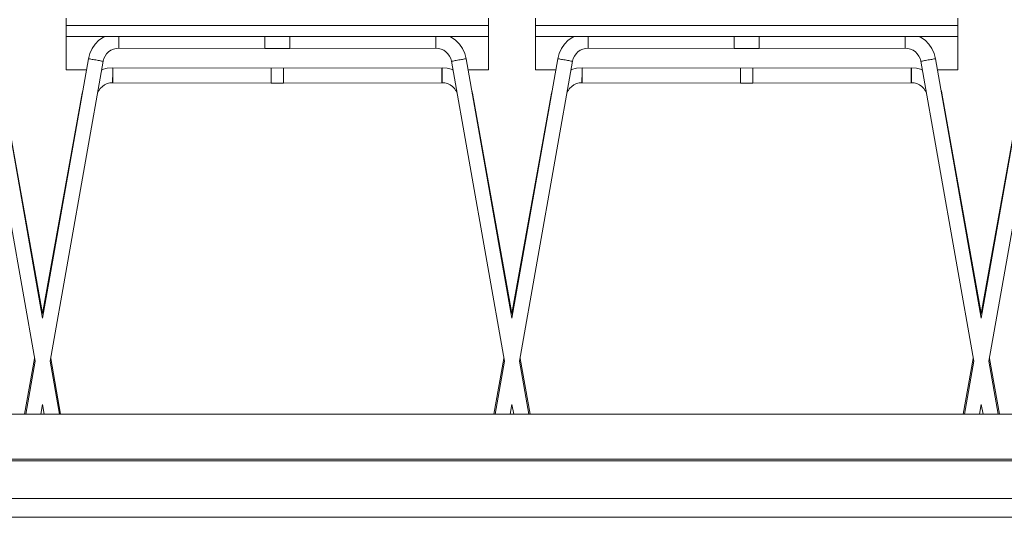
# Model space of a CAD drawing. Header units: millimetres. Extents: x -30280 to 107222, y -17460 to 4378.
# Tile 83 of 125: x 41561 to 42609, y -13520 to -12990. Entities that reach past the tile are written whole.
import ezdxf

# ---------------------------------------------------------------- set-up
doc = ezdxf.new("R2010")
doc.units = ezdxf.units.MM
doc.header["$MEASUREMENT"] = 0
doc.linetypes.add('Wipeout_Contour', pattern=[1000, 0, -1000])
for name, color, linetype in [('10_ESTR_Fotjats', 7, 'Continuous'), ('14_PAV_Paviment existent', 7, 'Continuous'), ('Nuevo_08_E_Envans secs', 7, 'Continuous'), ('Nuevo_09_EI_Mobiliari general', 7, 'Continuous'), ('Nuevo_Ventanas Archicad', 7, 'Continuous')]:
    doc.layers.add(name, color=color, linetype=linetype)
for name, color, linetype, lineweight in [('10_ESTR_Fotjats_Pluma_Nº__1', 7, 'Continuous', 5), ('14_PAV_Paviment existent_Pluma_Nº__29', 7, 'Continuous', 20), ('Nuevo_09_EI_Mobiliari general_Pluma_Nº__1', 7, 'Continuous', 5), ('Nuevo_Ventanas Archicad_Pluma_Nº__1', 7, 'Continuous', 5)]:
    doc.layers.add(name, color=color, linetype=linetype, lineweight=lineweight)

# ---------------------------------------------------------------- blocks, each defined once
blk = doc.blocks.new('Elem Sección_100_1', base_point=(57674.8, -13460))
at = {"layer": '10_ESTR_Fotjats_Pluma_Nº__1', "color": 7, "linetype": 'Continuous', "lineweight": 5}
for p, q in [((65583.6, -13500), (32829.8, -13500)), ((65583.6, -13520), (32829.8, -13520))]:
    blk.add_line(p, q, dxfattribs=at)
blk = doc.blocks.new('Elem Sección_112_1', base_point=(57674.8, -13460))
at = {"color": 254, "linetype": 'Wipeout_Contour', "lineweight": 0, "ltscale": 360030.849684}
blk.add_wipeout([(38901.2, -13458), (39056.8, -13458), (39056.8, -11360), (44738.2, -11360), (44738.2, -13458), (50306.9, -13458), (50306.9, -11013), (38901.2, -11013)], dxfattribs=at).dxf.layer = 'Nuevo_08_E_Envans secs'
blk = doc.blocks.new('Elem Sección_114_1', base_point=(57674.8, -13460))
at = {"color": 254, "linetype": 'Wipeout_Contour', "lineweight": 0, "ltscale": 267152.689922}
blk.add_wipeout([(40156.8, -13458), (44738.2, -13458), (44738.2, -13410), (44698.2, -13410), (40196.8, -13410), (40156.8, -13410)], dxfattribs=at).dxf.layer = 'Nuevo_Ventanas Archicad'
at = {"color": 254, "linetype": 'Wipeout_Contour', "lineweight": 0, "ltscale": 176952.207649}
blk.add_wipeout([(40196.8, -11400), (40196.8, -13410), (44698.2, -13410), (44698.2, -11400)], dxfattribs=at).dxf.layer = 'Nuevo_Ventanas Archicad'
at = {"layer": 'Nuevo_Ventanas Archicad_Pluma_Nº__1', "color": 7, "linetype": 'Continuous', "lineweight": 5}
blk.add_line((44698.2, -13410), (40196.8, -13410), dxfattribs=at)
blk = doc.blocks.new('Elem Sección_115_1', base_point=(57674.8, -13460))
at = {"layer": 'Nuevo_09_EI_Mobiliari general_Pluma_Nº__1', "color": 7, "linetype": 'Continuous', "lineweight": 5}
for p, q in [((42585, -13307.7), (42633.7, -13031.5)), ((42593.1, -13353.8), (42649.5, -13034.3)), ((42585, -13302.9), (42627, -13068.1)), ((42565.8, -13410), (42576.4, -13351)), ((42567, -13410), (42576.9, -13353.8)), ((42583.2, -13410), (42585, -13399.9))]:
    blk.add_line(p, q, dxfattribs=at)
blk = doc.blocks.new('Elem Sección_116_1', base_point=(57674.8, -13460))
at = {"layer": 'Nuevo_09_EI_Mobiliari general_Pluma_Nº__1', "color": 7, "linetype": 'Continuous', "lineweight": 5}
for p, q in [((42110, -12990), (42110, -12988.5)), ((42110, -12992.6), (42110, -12990)), ((42110, -12996.1), (42110, -12992.6)), ((42560, -12996.1), (42110, -12996.1)), ((42110, -13007.7), (42110, -12996.1)), ((42560, -12988.5), (42560, -12990)), ((42560, -12990), (42560, -12992.6)), ((42560, -12992.6), (42560, -12996.1)), ((42560, -13007.7), (42560, -12996.1)), ((42110, -13007.7), (42110, -13043.2)), ((42560, -13007.7), (42110, -13007.7)), ((42137.7, -13020.7), (42141, -13016)), ((42141, -13016), (42145, -13011.9)), ((42145, -13011.9), (42149.8, -13008.6)), ((42149.8, -13008.6), (42151.8, -13007.7)), ((42166.2, -13007.7), (42166.2, -13008.2)), ((42166.2, -13008.2), (42166.2, -13009.5)), ((42166.2, -13009.5), (42166.2, -13010.8)), ((42166.2, -13010.8), (42166.2, -13012.2)), ((42166.2, -13012.2), (42166.2, -13013.6)), ((42166.2, -13013.6), (42166.2, -13015)), ((42166.2, -13015), (42166.2, -13016.2)), ((42166.2, -13016.2), (42166.2, -13017.4)), ((42166.3, -13007.7), (42166.3, -13008.2)), ((42166.3, -13008.2), (42166.3, -13009.5)), ((42166.3, -13009.5), (42166.3, -13010.8)), ((42166.3, -13010.8), (42166.3, -13012.2)), ((42166.3, -13012.2), (42166.3, -13013.6)), ((42166.3, -13013.6), (42166.3, -13015)), ((42166.3, -13015), (42166.3, -13016.2)), ((42166.3, -13016.2), (42166.3, -13017.4)), ((42321.8, -13007.7), (42321.8, -13008.7)), ((42321.8, -13008.7), (42321.8, -13008.7)), ((42321.8, -13008.7), (42321.8, -13009.9)), ((42321.8, -13009.9), (42321.8, -13010)), ((42321.8, -13010), (42321.8, -13011.3)), ((42321.8, -13011.3), (42321.8, -13011.3)), ((42321.8, -13011.3), (42321.8, -13012.7)), ((42321.8, -13012.7), (42321.8, -13012.7)), ((42321.8, -13012.7), (42321.8, -13014)), ((42321.8, -13014), (42321.8, -13014.1)), ((42321.8, -13014.1), (42321.8, -13015.4)), ((42321.8, -13015.4), (42321.8, -13015.5)), ((42321.8, -13015.5), (42321.8, -13016.7)), ((42321.8, -13016.7), (42321.8, -13016.7)), ((42321.8, -13016.7), (42321.8, -13017.8)), ((42348.2, -13007.7), (42348.2, -13008.7)), ((42348.2, -13008.7), (42348.2, -13008.7)), ((42348.2, -13008.7), (42348.2, -13009.9)), ((42348.2, -13009.9), (42348.2, -13010)), ((42348.2, -13010), (42348.2, -13011.3)), ((42348.2, -13011.3), (42348.2, -13011.3)), ((42348.2, -13011.3), (42348.2, -13012.7)), ((42348.2, -13012.7), (42348.2, -13012.7)), ((42348.2, -13012.7), (42348.2, -13014)), ((42348.2, -13014), (42348.2, -13014.1)), ((42348.2, -13014.1), (42348.2, -13015.4)), ((42348.2, -13015.4), (42348.2, -13015.5)), ((42348.2, -13015.5), (42348.2, -13016.7)), ((42348.2, -13016.7), (42348.2, -13016.7)), ((42348.2, -13016.7), (42348.2, -13017.8)), ((42503.7, -13007.7), (42503.7, -13008.2)), ((42503.7, -13008.2), (42503.7, -13009.5)), ((42503.7, -13009.5), (42503.7, -13010.8)), ((42503.7, -13010.8), (42503.7, -13012.2)), ((42503.7, -13012.2), (42503.7, -13013.6)), ((42503.7, -13013.6), (42503.7, -13015)), ((42503.7, -13015), (42503.8, -13016.2)), ((42503.8, -13007.7), (42503.8, -13008.2)), ((42503.8, -13008.2), (42503.8, -13009.5)), ((42503.8, -13009.5), (42503.8, -13010.8)), ((42503.8, -13010.8), (42503.8, -13012.2)), ((42503.8, -13012.2), (42503.8, -13013.6)), ((42503.8, -13013.6), (42503.8, -13015)), ((42503.8, -13015), (42503.8, -13016.2)), ((42503.8, -13016.2), (42503.8, -13017.4)), ((42503.8, -13016.2), (42503.8, -13017.4)), ((42520.3, -13008.6), (42518.2, -13007.7)), ((42525, -13011.9), (42520.3, -13008.6)), ((42529.1, -13016), (42525, -13011.9)), ((42532.4, -13020.7), (42529.1, -13016)), ((42560, -13007.7), (42560, -13043.2)), ((42133.7, -13031.5), (42135.2, -13025.9)), ((42135.2, -13025.9), (42137.7, -13020.7)), ((42151.5, -13028.7), (42153.2, -13026.3)), ((42153.2, -13026.3), (42155.3, -13024.2)), ((42155.3, -13024.2), (42157.7, -13022.5)), ((42157.7, -13022.5), (42160.4, -13021.3)), ((42160.4, -13021.3), (42163.3, -13020.5)), ((42163.3, -13020.5), (42166.3, -13020.2)), ((42166.2, -13017.4), (42166.2, -13018.3)), ((42166.2, -13018.3), (42166.2, -13019.1)), ((42166.2, -13019.1), (42166.2, -13019.7)), ((42166.2, -13019.7), (42166.2, -13020.1)), ((42166.2, -13020.1), (42166.2, -13020.2)), ((42166.2, -13020.2), (42321.8, -13020.7)), ((42166.3, -13017.4), (42166.3, -13018.3)), ((42166.3, -13018.3), (42166.3, -13019.1)), ((42166.3, -13019.1), (42166.3, -13019.7)), ((42166.3, -13019.7), (42166.3, -13020.1)), ((42166.3, -13020.1), (42166.3, -13020.2)), ((42321.8, -13017.8), (42321.8, -13017.9)), ((42321.8, -13017.9), (42321.8, -13018.8)), ((42321.8, -13018.8), (42321.8, -13018.9)), ((42321.8, -13018.9), (42321.8, -13019.6)), ((42321.8, -13019.6), (42321.8, -13019.7)), ((42321.8, -13019.7), (42321.8, -13020.2)), ((42321.8, -13020.2), (42321.8, -13020.2)), ((42321.8, -13020.2), (42321.8, -13020.6)), ((42321.8, -13020.6), (42321.8, -13020.7)), ((42335, -13020.7), (42321.8, -13020.7)), ((42335, -13020.7), (42348.2, -13020.7)), ((42348.2, -13017.8), (42348.2, -13017.9)), ((42348.2, -13017.9), (42348.2, -13018.8)), ((42348.2, -13018.8), (42348.2, -13018.9)), ((42348.2, -13018.9), (42348.2, -13019.6)), ((42348.2, -13019.6), (42348.2, -13019.7)), ((42348.2, -13019.7), (42348.2, -13020.2)), ((42348.2, -13020.2), (42348.2, -13020.2)), ((42348.2, -13020.2), (42348.2, -13020.6)), ((42503.8, -13020.2), (42348.2, -13020.7)), ((42348.2, -13020.6), (42348.2, -13020.7)), ((42503.8, -13017.4), (42503.8, -13018.3)), ((42503.8, -13017.4), (42503.8, -13018.3)), ((42503.8, -13018.3), (42503.8, -13019.1)), ((42503.8, -13018.3), (42503.8, -13019.1)), ((42503.8, -13019.1), (42503.8, -13019.7)), ((42503.8, -13019.1), (42503.8, -13019.7)), ((42503.8, -13019.7), (42503.8, -13020.1)), ((42503.8, -13019.7), (42503.8, -13020.1)), ((42503.8, -13020.1), (42503.8, -13020.2)), ((42503.8, -13020.1), (42503.8, -13020.2)), ((42506.7, -13020.5), (42503.8, -13020.2)), ((42509.6, -13021.3), (42506.7, -13020.5)), ((42512.3, -13022.5), (42509.6, -13021.3)), ((42514.7, -13024.2), (42512.3, -13022.5)), ((42516.8, -13026.3), (42514.7, -13024.2)), ((42518.5, -13028.7), (42516.8, -13026.3)), ((42534.8, -13025.9), (42532.4, -13020.7)), ((42536.3, -13031.5), (42534.8, -13025.9)), ((42085, -13307.7), (42133.7, -13031.5)), ((42093.1, -13353.8), (42149.5, -13034.3)), ((42133.7, -13031.5), (42133.8, -13031.5)), ((42133.8, -13031.5), (42134.2, -13031.6)), ((42134.2, -13031.6), (42134.8, -13031.7)), ((42134.8, -13031.7), (42135.6, -13031.8)), ((42135.6, -13031.8), (42136.5, -13032)), ((42136.5, -13032), (42137.7, -13032.2)), ((42137.7, -13032.2), (42138.9, -13032.4)), ((42138.9, -13032.4), (42140.2, -13032.7)), ((42140.2, -13032.7), (42141.6, -13032.9)), ((42141.6, -13032.9), (42143, -13033.1)), ((42143, -13033.1), (42144.3, -13033.4)), ((42144.3, -13033.4), (42145.5, -13033.6)), ((42145.5, -13033.6), (42146.7, -13033.8)), ((42146.7, -13033.8), (42147.6, -13034)), ((42147.6, -13034), (42148.4, -13034.1)), ((42148.4, -13034.1), (42149, -13034.2)), ((42149, -13034.2), (42149.4, -13034.3)), ((42149.4, -13034.3), (42149.5, -13034.3)), ((42149.5, -13034.3), (42150.3, -13031.4)), ((42150.3, -13031.4), (42151.5, -13028.7)), ((42519.8, -13031.4), (42518.5, -13028.7)), ((42520.6, -13034.3), (42519.8, -13031.4)), ((42520.7, -13034.3), (42520.6, -13034.3)), ((42576.9, -13353.8), (42520.6, -13034.3)), ((42521, -13034.2), (42520.7, -13034.3)), ((42521.6, -13034.1), (42521, -13034.2)), ((42522.4, -13034), (42521.6, -13034.1)), ((42523.4, -13033.8), (42522.4, -13034)), ((42524.5, -13033.6), (42523.4, -13033.8)), ((42525.7, -13033.4), (42524.5, -13033.6)), ((42527.1, -13033.1), (42525.7, -13033.4)), ((42528.4, -13032.9), (42527.1, -13033.1)), ((42529.8, -13032.7), (42528.4, -13032.9)), ((42531.1, -13032.4), (42529.8, -13032.7)), ((42532.4, -13032.2), (42531.1, -13032.4)), ((42533.5, -13032), (42532.4, -13032.2)), ((42534.5, -13031.8), (42533.5, -13032)), ((42535.3, -13031.7), (42534.5, -13031.8)), ((42535.8, -13031.6), (42535.3, -13031.7)), ((42536.2, -13031.5), (42535.8, -13031.6)), ((42536.3, -13031.5), (42536.2, -13031.5)), ((42585, -13307.7), (42536.3, -13031.5)), ((42110, -13043.5), (42110, -13043.2)), ((42131.7, -13043.2), (42110, -13043.2)), ((42131.6, -13043.5), (42110, -13043.5)), ((42147.9, -13043.3), (42148.4, -13043.1)), ((42148, -13043.2), (42147.9, -13043.2)), ((42148.4, -13043.1), (42153.9, -13041.6)), ((42153.9, -13041.6), (42159.6, -13041.1)), ((42159.6, -13041.1), (42159.6, -13041.2)), ((42159.6, -13041.1), (42159.6, -13041.2)), ((42159.6, -13041.1), (42341.6, -13041.6)), ((42159.6, -13041.2), (42159.6, -13041.6)), ((42159.6, -13041.2), (42159.6, -13041.6)), ((42159.6, -13041.6), (42159.6, -13042.2)), ((42159.6, -13041.6), (42159.6, -13042.2)), ((42159.6, -13042.2), (42159.6, -13043)), ((42159.6, -13042.2), (42159.6, -13043)), ((42159.6, -13043), (42159.6, -13044)), ((42159.6, -13043), (42159.6, -13044)), ((42159.6, -13044), (42159.6, -13045.1)), ((42159.6, -13044), (42159.6, -13045.1)), ((42159.6, -13045.1), (42159.6, -13046.4)), ((42159.6, -13045.1), (42159.6, -13046.4)), ((42159.6, -13046.4), (42159.6, -13047.7)), ((42159.6, -13046.4), (42159.6, -13047.7)), ((42159.6, -13047.7), (42159.6, -13049.1)), ((42159.6, -13047.7), (42159.6, -13049.1)), ((42510.5, -13041.1), (42328.5, -13041.6)), ((42328.5, -13041.6), (42328.5, -13041.7)), ((42328.5, -13041.7), (42328.5, -13042.1)), ((42328.5, -13042.1), (42328.5, -13042.7)), ((42328.5, -13042.7), (42328.5, -13043.5)), ((42328.5, -13043.5), (42328.5, -13044.4)), ((42328.5, -13044.4), (42328.5, -13045.6)), ((42328.5, -13045.6), (42328.5, -13046.8)), ((42328.5, -13046.8), (42328.5, -13048.2)), ((42328.5, -13048.2), (42328.5, -13049.6)), ((42341.6, -13041.6), (42341.6, -13041.7)), ((42341.6, -13041.7), (42341.6, -13042.1)), ((42341.6, -13042.1), (42341.6, -13042.7)), ((42341.6, -13042.7), (42341.6, -13043.5)), ((42341.6, -13043.5), (42341.6, -13044.4)), ((42341.6, -13044.4), (42341.6, -13045.6)), ((42341.6, -13045.6), (42341.6, -13046.8)), ((42341.6, -13046.8), (42341.6, -13048.2)), ((42341.6, -13048.2), (42341.6, -13049.6)), ((42510.4, -13041.1), (42510.4, -13041.2)), ((42510.4, -13041.2), (42510.4, -13041.6)), ((42510.4, -13041.6), (42510.4, -13042.2)), ((42510.4, -13042.2), (42510.4, -13043)), ((42510.4, -13043), (42510.4, -13044)), ((42510.4, -13044), (42510.4, -13045.1)), ((42510.4, -13045.1), (42510.4, -13046.4)), ((42510.4, -13046.4), (42510.4, -13047.7)), ((42510.4, -13047.7), (42510.4, -13049.1)), ((42510.5, -13041.1), (42510.5, -13041.2)), ((42516.1, -13041.6), (42510.5, -13041.1)), ((42510.5, -13041.2), (42510.5, -13041.6)), ((42510.5, -13041.6), (42510.5, -13042.2)), ((42510.5, -13042.2), (42510.5, -13043)), ((42510.5, -13043), (42510.5, -13044)), ((42510.5, -13044), (42510.5, -13045.1)), ((42510.5, -13045.1), (42510.5, -13046.4)), ((42510.5, -13046.4), (42510.5, -13047.7)), ((42510.5, -13047.7), (42510.5, -13049.1)), ((42521.7, -13043.1), (42516.1, -13041.6)), ((42522.1, -13043.3), (42521.7, -13043.1)), ((42522.1, -13043.2), (42522, -13043.2)), ((42560, -13043.2), (42538.4, -13043.2)), ((42560, -13043.5), (42538.4, -13043.5)), ((42560, -13043.2), (42560, -13043.5)), ((42151, -13059.4), (42153.7, -13058.1)), ((42153.7, -13058.1), (42156.6, -13057.4)), ((42156.6, -13057.4), (42159.6, -13057.1)), ((42159.6, -13050.5), (42159.5, -13051.9)), ((42159.5, -13051.9), (42159.5, -13053.1)), ((42159.5, -13053.1), (42159.5, -13054.3)), ((42159.5, -13054.3), (42159.5, -13055.2)), ((42159.5, -13055.2), (42159.5, -13056)), ((42159.5, -13056), (42159.5, -13056.6)), ((42159.5, -13056.6), (42159.5, -13057)), ((42159.5, -13057), (42159.5, -13057.1)), ((42159.5, -13057.1), (42328.5, -13057.6)), ((42159.6, -13049.1), (42159.6, -13050.5)), ((42159.6, -13049.1), (42159.6, -13050.5)), ((42159.6, -13050.5), (42159.6, -13051.9)), ((42159.6, -13051.9), (42159.6, -13053.1)), ((42159.6, -13053.1), (42159.6, -13054.3)), ((42159.6, -13054.3), (42159.6, -13055.2)), ((42159.6, -13055.2), (42159.6, -13056)), ((42159.6, -13056), (42159.6, -13056.6)), ((42159.6, -13056.6), (42159.6, -13057)), ((42159.6, -13057), (42159.6, -13057.1)), ((42328.5, -13049.6), (42328.5, -13051)), ((42328.5, -13051), (42328.5, -13052.3)), ((42328.5, -13052.3), (42328.5, -13053.6)), ((42328.5, -13053.6), (42328.5, -13054.7)), ((42328.5, -13054.7), (42328.5, -13055.7)), ((42328.5, -13055.7), (42328.5, -13056.5)), ((42328.5, -13056.5), (42328.5, -13057.1)), ((42328.5, -13057.1), (42328.5, -13057.5)), ((42328.5, -13057.5), (42328.5, -13057.6)), ((42335.7, -13057.6), (42328.5, -13057.6)), ((42334.3, -13057.6), (42341.5, -13057.6)), ((42341.6, -13051), (42341.5, -13052.3)), ((42341.5, -13052.3), (42341.5, -13053.6)), ((42341.5, -13053.6), (42341.5, -13054.7)), ((42341.5, -13054.7), (42341.5, -13055.7)), ((42341.5, -13055.7), (42341.5, -13056.5)), ((42341.5, -13056.5), (42341.5, -13057.1)), ((42341.5, -13057.1), (42341.5, -13057.5)), ((42510.5, -13057.1), (42341.5, -13057.6)), ((42341.5, -13057.5), (42341.5, -13057.6)), ((42341.6, -13049.6), (42341.6, -13051)), ((42510.4, -13049.1), (42510.4, -13050.5)), ((42510.4, -13050.5), (42510.4, -13051.9)), ((42510.4, -13051.9), (42510.4, -13053.1)), ((42510.4, -13053.1), (42510.4, -13054.3)), ((42510.4, -13054.3), (42510.4, -13055.2)), ((42510.4, -13055.2), (42510.4, -13056)), ((42510.4, -13056), (42510.4, -13056.6)), ((42510.4, -13056.6), (42510.4, -13057)), ((42510.4, -13057), (42510.4, -13057.1)), ((42513.4, -13057.4), (42510.4, -13057.1)), ((42510.5, -13049.1), (42510.5, -13050.5)), ((42510.5, -13050.5), (42510.5, -13051.9)), ((42510.5, -13051.9), (42510.5, -13053.1)), ((42510.5, -13053.1), (42510.5, -13054.3)), ((42510.5, -13054.3), (42510.5, -13055.2)), ((42510.5, -13055.2), (42510.5, -13056)), ((42510.5, -13056), (42510.5, -13056.6)), ((42510.5, -13056.6), (42510.5, -13057)), ((42510.5, -13057), (42510.5, -13057.1)), ((42516.3, -13058.1), (42513.4, -13057.4)), ((42519, -13059.4), (42516.3, -13058.1)), ((42085, -13302.9), (42127, -13068.1)), ((42127, -13068.1), (42127.7, -13065.8)), ((42127, -13068.1), (42127.2, -13068.4)), ((42127.2, -13068.4), (42127.2, -13068.4)), ((42143.5, -13068.4), (42143.6, -13068)), ((42143.6, -13068), (42144.8, -13065.5)), ((42144.7, -13065.6), (42146.4, -13063.2)), ((42146.4, -13063.2), (42148.6, -13061.1)), ((42148.6, -13061.1), (42151, -13059.4)), ((42521.5, -13061.1), (42519, -13059.4)), ((42523.6, -13063.2), (42521.5, -13061.1)), ((42525.3, -13065.6), (42523.6, -13063.2)), ((42526.5, -13068), (42525.3, -13065.5)), ((42526.6, -13068.4), (42526.5, -13068)), ((42543, -13068.1), (42542.4, -13065.8)), ((42542.9, -13068.4), (42542.8, -13068.4)), ((42543, -13068.1), (42542.9, -13068.4)), ((42585, -13302.9), (42543, -13068.1)), ((42065.8, -13410), (42076.4, -13351)), ((42604.2, -13410), (42593.6, -13351)), ((42067, -13410), (42076.9, -13353.8)), ((42603, -13410), (42593.1, -13353.8)), ((42083.2, -13410), (42085, -13399.9)), ((42586.8, -13410), (42585, -13399.9))]:
    blk.add_line(p, q, dxfattribs=at)
blk = doc.blocks.new('Elem Sección_117_1', base_point=(57674.8, -13460))
at = {"layer": 'Nuevo_09_EI_Mobiliari general_Pluma_Nº__1', "color": 7, "linetype": 'Continuous', "lineweight": 5}
for p, q in [((41610, -12990), (41610, -12988.5)), ((41610, -12992.6), (41610, -12990)), ((41610, -12996.1), (41610, -12992.6)), ((42060, -12996.1), (41610, -12996.1)), ((41610, -13007.7), (41610, -12996.1)), ((42060, -12988.5), (42060, -12990)), ((42060, -12990), (42060, -12992.6)), ((42060, -12992.6), (42060, -12996.1)), ((42060, -13007.7), (42060, -12996.1)), ((41610, -13007.7), (41610, -13043.2)), ((42060, -13007.7), (41610, -13007.7)), ((41637.7, -13020.7), (41641, -13016)), ((41641, -13016), (41645, -13011.9)), ((41645, -13011.9), (41649.8, -13008.6)), ((41649.8, -13008.6), (41651.8, -13007.7)), ((41666.2, -13007.7), (41666.2, -13008.2)), ((41666.2, -13008.2), (41666.2, -13009.5)), ((41666.2, -13009.5), (41666.2, -13010.8)), ((41666.2, -13010.8), (41666.2, -13012.2)), ((41666.2, -13012.2), (41666.2, -13013.6)), ((41666.2, -13013.6), (41666.2, -13015)), ((41666.2, -13015), (41666.2, -13016.2)), ((41666.2, -13016.2), (41666.2, -13017.4)), ((41666.3, -13007.7), (41666.3, -13008.2)), ((41666.3, -13008.2), (41666.3, -13009.5)), ((41666.3, -13009.5), (41666.3, -13010.8)), ((41666.3, -13010.8), (41666.3, -13012.2)), ((41666.3, -13012.2), (41666.3, -13013.6)), ((41666.3, -13013.6), (41666.3, -13015)), ((41666.3, -13015), (41666.3, -13016.2)), ((41666.3, -13016.2), (41666.3, -13017.4)), ((41821.8, -13007.7), (41821.8, -13008.7)), ((41821.8, -13008.7), (41821.8, -13008.7)), ((41821.8, -13008.7), (41821.8, -13009.9)), ((41821.8, -13009.9), (41821.8, -13010)), ((41821.8, -13010), (41821.8, -13011.3)), ((41821.8, -13011.3), (41821.8, -13011.3)), ((41821.8, -13011.3), (41821.8, -13012.7)), ((41821.8, -13012.7), (41821.8, -13012.7)), ((41821.8, -13012.7), (41821.8, -13014)), ((41821.8, -13014), (41821.8, -13014.1)), ((41821.8, -13014.1), (41821.8, -13015.4)), ((41821.8, -13015.4), (41821.8, -13015.5)), ((41821.8, -13015.5), (41821.8, -13016.7)), ((41821.8, -13016.7), (41821.8, -13016.7)), ((41821.8, -13016.7), (41821.8, -13017.8)), ((41848.2, -13007.7), (41848.2, -13008.7)), ((41848.2, -13008.7), (41848.2, -13008.7)), ((41848.2, -13008.7), (41848.2, -13009.9)), ((41848.2, -13009.9), (41848.2, -13010)), ((41848.2, -13010), (41848.2, -13011.3)), ((41848.2, -13011.3), (41848.2, -13011.3)), ((41848.2, -13011.3), (41848.2, -13012.7)), ((41848.2, -13012.7), (41848.2, -13012.7)), ((41848.2, -13012.7), (41848.2, -13014)), ((41848.2, -13014), (41848.2, -13014.1)), ((41848.2, -13014.1), (41848.2, -13015.4)), ((41848.2, -13015.4), (41848.2, -13015.5)), ((41848.2, -13015.5), (41848.2, -13016.7)), ((41848.2, -13016.7), (41848.2, -13016.7)), ((41848.2, -13016.7), (41848.2, -13017.8)), ((42003.7, -13007.7), (42003.7, -13008.2)), ((42003.7, -13008.2), (42003.7, -13009.5)), ((42003.7, -13009.5), (42003.7, -13010.8)), ((42003.7, -13010.8), (42003.7, -13012.2)), ((42003.7, -13012.2), (42003.7, -13013.6)), ((42003.7, -13013.6), (42003.7, -13015)), ((42003.7, -13015), (42003.8, -13016.2)), ((42003.8, -13007.7), (42003.8, -13008.2)), ((42003.8, -13008.2), (42003.8, -13009.5)), ((42003.8, -13009.5), (42003.8, -13010.8)), ((42003.8, -13010.8), (42003.8, -13012.2)), ((42003.8, -13012.2), (42003.8, -13013.6)), ((42003.8, -13013.6), (42003.8, -13015)), ((42003.8, -13015), (42003.8, -13016.2)), ((42003.8, -13016.2), (42003.8, -13017.4)), ((42003.8, -13016.2), (42003.8, -13017.4)), ((42020.3, -13008.6), (42018.2, -13007.7)), ((42025, -13011.9), (42020.3, -13008.6)), ((42029.1, -13016), (42025, -13011.9)), ((42032.4, -13020.7), (42029.1, -13016)), ((42060, -13007.7), (42060, -13043.2)), ((41633.7, -13031.5), (41635.2, -13025.9)), ((41635.2, -13025.9), (41637.7, -13020.7)), ((41651.5, -13028.7), (41653.2, -13026.3)), ((41653.2, -13026.3), (41655.3, -13024.2)), ((41655.3, -13024.2), (41657.7, -13022.5)), ((41657.7, -13022.5), (41660.4, -13021.3)), ((41660.4, -13021.3), (41663.3, -13020.5)), ((41663.3, -13020.5), (41666.3, -13020.2)), ((41666.2, -13017.4), (41666.2, -13018.3)), ((41666.2, -13018.3), (41666.2, -13019.1)), ((41666.2, -13019.1), (41666.2, -13019.7)), ((41666.2, -13019.7), (41666.2, -13020.1)), ((41666.2, -13020.1), (41666.2, -13020.2)), ((41666.2, -13020.2), (41821.8, -13020.7)), ((41666.3, -13017.4), (41666.3, -13018.3)), ((41666.3, -13018.3), (41666.3, -13019.1)), ((41666.3, -13019.1), (41666.3, -13019.7)), ((41666.3, -13019.7), (41666.3, -13020.1)), ((41666.3, -13020.1), (41666.3, -13020.2)), ((41821.8, -13017.8), (41821.8, -13017.9)), ((41821.8, -13017.9), (41821.8, -13018.8)), ((41821.8, -13018.8), (41821.8, -13018.9)), ((41821.8, -13018.9), (41821.8, -13019.6)), ((41821.8, -13019.6), (41821.8, -13019.7)), ((41821.8, -13019.7), (41821.8, -13020.2)), ((41821.8, -13020.2), (41821.8, -13020.2)), ((41821.8, -13020.2), (41821.8, -13020.6)), ((41821.8, -13020.6), (41821.8, -13020.7)), ((41835, -13020.7), (41821.8, -13020.7)), ((41835, -13020.7), (41848.2, -13020.7)), ((41848.2, -13017.8), (41848.2, -13017.9)), ((41848.2, -13017.9), (41848.2, -13018.8)), ((41848.2, -13018.8), (41848.2, -13018.9)), ((41848.2, -13018.9), (41848.2, -13019.6)), ((41848.2, -13019.6), (41848.2, -13019.7)), ((41848.2, -13019.7), (41848.2, -13020.2)), ((41848.2, -13020.2), (41848.2, -13020.2)), ((41848.2, -13020.2), (41848.2, -13020.6)), ((42003.8, -13020.2), (41848.2, -13020.7)), ((41848.2, -13020.6), (41848.2, -13020.7)), ((42003.8, -13017.4), (42003.8, -13018.3)), ((42003.8, -13017.4), (42003.8, -13018.3)), ((42003.8, -13018.3), (42003.8, -13019.1)), ((42003.8, -13018.3), (42003.8, -13019.1)), ((42003.8, -13019.1), (42003.8, -13019.7)), ((42003.8, -13019.1), (42003.8, -13019.7)), ((42003.8, -13019.7), (42003.8, -13020.1)), ((42003.8, -13019.7), (42003.8, -13020.1)), ((42003.8, -13020.1), (42003.8, -13020.2)), ((42003.8, -13020.1), (42003.8, -13020.2)), ((42006.7, -13020.5), (42003.8, -13020.2)), ((42009.6, -13021.3), (42006.7, -13020.5)), ((42012.3, -13022.5), (42009.6, -13021.3)), ((42014.7, -13024.2), (42012.3, -13022.5)), ((42016.8, -13026.3), (42014.7, -13024.2)), ((42018.5, -13028.7), (42016.8, -13026.3)), ((42034.8, -13025.9), (42032.4, -13020.7)), ((42036.3, -13031.5), (42034.8, -13025.9)), ((41585, -13307.7), (41633.7, -13031.5)), ((41593.1, -13353.8), (41649.5, -13034.3)), ((41633.7, -13031.5), (41633.8, -13031.5)), ((41633.8, -13031.5), (41634.2, -13031.6)), ((41634.2, -13031.6), (41634.8, -13031.7)), ((41634.8, -13031.7), (41635.6, -13031.8)), ((41635.6, -13031.8), (41636.5, -13032)), ((41636.5, -13032), (41637.7, -13032.2)), ((41637.7, -13032.2), (41638.9, -13032.4)), ((41638.9, -13032.4), (41640.2, -13032.7)), ((41640.2, -13032.7), (41641.6, -13032.9)), ((41641.6, -13032.9), (41643, -13033.1)), ((41643, -13033.1), (41644.3, -13033.4)), ((41644.3, -13033.4), (41645.5, -13033.6)), ((41645.5, -13033.6), (41646.7, -13033.8)), ((41646.7, -13033.8), (41647.6, -13034)), ((41647.6, -13034), (41648.4, -13034.1)), ((41648.4, -13034.1), (41649, -13034.2)), ((41649, -13034.2), (41649.4, -13034.3)), ((41649.4, -13034.3), (41649.5, -13034.3)), ((41649.5, -13034.3), (41650.3, -13031.4)), ((41650.3, -13031.4), (41651.5, -13028.7)), ((42019.8, -13031.4), (42018.5, -13028.7)), ((42020.6, -13034.3), (42019.8, -13031.4)), ((42020.7, -13034.3), (42020.6, -13034.3)), ((42076.9, -13353.8), (42020.6, -13034.3)), ((42021, -13034.2), (42020.7, -13034.3)), ((42021.6, -13034.1), (42021, -13034.2)), ((42022.4, -13034), (42021.6, -13034.1)), ((42023.4, -13033.8), (42022.4, -13034)), ((42024.5, -13033.6), (42023.4, -13033.8)), ((42025.7, -13033.4), (42024.5, -13033.6)), ((42027.1, -13033.1), (42025.7, -13033.4)), ((42028.4, -13032.9), (42027.1, -13033.1)), ((42029.8, -13032.7), (42028.4, -13032.9)), ((42031.1, -13032.4), (42029.8, -13032.7)), ((42032.4, -13032.2), (42031.1, -13032.4)), ((42033.5, -13032), (42032.4, -13032.2)), ((42034.5, -13031.8), (42033.5, -13032)), ((42035.3, -13031.7), (42034.5, -13031.8)), ((42035.8, -13031.6), (42035.3, -13031.7)), ((42036.2, -13031.5), (42035.8, -13031.6)), ((42036.3, -13031.5), (42036.2, -13031.5)), ((42085, -13307.7), (42036.3, -13031.5)), ((41610, -13043.5), (41610, -13043.2)), ((41631.7, -13043.2), (41610, -13043.2)), ((41631.6, -13043.5), (41610, -13043.5)), ((41647.9, -13043.3), (41648.4, -13043.1)), ((41648, -13043.2), (41647.9, -13043.2)), ((41648.4, -13043.1), (41653.9, -13041.6)), ((41653.9, -13041.6), (41659.6, -13041.1)), ((41659.6, -13041.1), (41659.6, -13041.2)), ((41659.6, -13041.1), (41659.6, -13041.2)), ((41659.6, -13041.1), (41841.6, -13041.6)), ((41659.6, -13041.2), (41659.6, -13041.6)), ((41659.6, -13041.2), (41659.6, -13041.6)), ((41659.6, -13041.6), (41659.6, -13042.2)), ((41659.6, -13041.6), (41659.6, -13042.2)), ((41659.6, -13042.2), (41659.6, -13043)), ((41659.6, -13042.2), (41659.6, -13043)), ((41659.6, -13043), (41659.6, -13044)), ((41659.6, -13043), (41659.6, -13044)), ((41659.6, -13044), (41659.6, -13045.1)), ((41659.6, -13044), (41659.6, -13045.1)), ((41659.6, -13045.1), (41659.6, -13046.4)), ((41659.6, -13045.1), (41659.6, -13046.4)), ((41659.6, -13046.4), (41659.6, -13047.7)), ((41659.6, -13046.4), (41659.6, -13047.7)), ((41659.6, -13047.7), (41659.6, -13049.1)), ((41659.6, -13047.7), (41659.6, -13049.1)), ((42010.5, -13041.1), (41828.5, -13041.6)), ((41828.5, -13041.6), (41828.5, -13041.7)), ((41828.5, -13041.7), (41828.5, -13042.1)), ((41828.5, -13042.1), (41828.5, -13042.7)), ((41828.5, -13042.7), (41828.5, -13043.5)), ((41828.5, -13043.5), (41828.5, -13044.4)), ((41828.5, -13044.4), (41828.5, -13045.6)), ((41828.5, -13045.6), (41828.5, -13046.8)), ((41828.5, -13046.8), (41828.5, -13048.2)), ((41828.5, -13048.2), (41828.5, -13049.6)), ((41841.6, -13041.6), (41841.6, -13041.7)), ((41841.6, -13041.7), (41841.6, -13042.1)), ((41841.6, -13042.1), (41841.6, -13042.7)), ((41841.6, -13042.7), (41841.6, -13043.5)), ((41841.6, -13043.5), (41841.6, -13044.4)), ((41841.6, -13044.4), (41841.6, -13045.6)), ((41841.6, -13045.6), (41841.6, -13046.8)), ((41841.6, -13046.8), (41841.6, -13048.2)), ((41841.6, -13048.2), (41841.6, -13049.6)), ((42010.4, -13041.1), (42010.4, -13041.2)), ((42010.4, -13041.2), (42010.4, -13041.6)), ((42010.4, -13041.6), (42010.4, -13042.2)), ((42010.4, -13042.2), (42010.4, -13043)), ((42010.4, -13043), (42010.4, -13044)), ((42010.4, -13044), (42010.4, -13045.1)), ((42010.4, -13045.1), (42010.4, -13046.4)), ((42010.4, -13046.4), (42010.4, -13047.7)), ((42010.4, -13047.7), (42010.4, -13049.1)), ((42010.5, -13041.1), (42010.5, -13041.2)), ((42016.1, -13041.6), (42010.5, -13041.1)), ((42010.5, -13041.2), (42010.5, -13041.6)), ((42010.5, -13041.6), (42010.5, -13042.2)), ((42010.5, -13042.2), (42010.5, -13043)), ((42010.5, -13043), (42010.5, -13044)), ((42010.5, -13044), (42010.5, -13045.1)), ((42010.5, -13045.1), (42010.5, -13046.4)), ((42010.5, -13046.4), (42010.5, -13047.7)), ((42010.5, -13047.7), (42010.5, -13049.1)), ((42021.7, -13043.1), (42016.1, -13041.6)), ((42022.1, -13043.3), (42021.7, -13043.1)), ((42022.1, -13043.2), (42022, -13043.2)), ((42060, -13043.2), (42038.4, -13043.2)), ((42060, -13043.5), (42038.4, -13043.5)), ((42060, -13043.2), (42060, -13043.5)), ((41651, -13059.4), (41653.7, -13058.1)), ((41653.7, -13058.1), (41656.6, -13057.4)), ((41656.6, -13057.4), (41659.6, -13057.1)), ((41659.6, -13050.5), (41659.5, -13051.9)), ((41659.5, -13051.9), (41659.5, -13053.1)), ((41659.5, -13053.1), (41659.5, -13054.3)), ((41659.5, -13054.3), (41659.5, -13055.2)), ((41659.5, -13055.2), (41659.5, -13056)), ((41659.5, -13056), (41659.5, -13056.6)), ((41659.5, -13056.6), (41659.5, -13057)), ((41659.5, -13057), (41659.5, -13057.1)), ((41659.5, -13057.1), (41828.5, -13057.6)), ((41659.6, -13049.1), (41659.6, -13050.5)), ((41659.6, -13049.1), (41659.6, -13050.5)), ((41659.6, -13050.5), (41659.6, -13051.9)), ((41659.6, -13051.9), (41659.6, -13053.1)), ((41659.6, -13053.1), (41659.6, -13054.3)), ((41659.6, -13054.3), (41659.6, -13055.2)), ((41659.6, -13055.2), (41659.6, -13056)), ((41659.6, -13056), (41659.6, -13056.6)), ((41659.6, -13056.6), (41659.6, -13057)), ((41659.6, -13057), (41659.6, -13057.1)), ((41828.5, -13049.6), (41828.5, -13051)), ((41828.5, -13051), (41828.5, -13052.3)), ((41828.5, -13052.3), (41828.5, -13053.6)), ((41828.5, -13053.6), (41828.5, -13054.7)), ((41828.5, -13054.7), (41828.5, -13055.7)), ((41828.5, -13055.7), (41828.5, -13056.5)), ((41828.5, -13056.5), (41828.5, -13057.1)), ((41828.5, -13057.1), (41828.5, -13057.5)), ((41828.5, -13057.5), (41828.5, -13057.6)), ((41835.7, -13057.6), (41828.5, -13057.6)), ((41834.3, -13057.6), (41841.5, -13057.6)), ((41841.6, -13051), (41841.5, -13052.3)), ((41841.5, -13052.3), (41841.5, -13053.6)), ((41841.5, -13053.6), (41841.5, -13054.7)), ((41841.5, -13054.7), (41841.5, -13055.7)), ((41841.5, -13055.7), (41841.5, -13056.5)), ((41841.5, -13056.5), (41841.5, -13057.1)), ((41841.5, -13057.1), (41841.5, -13057.5)), ((42010.5, -13057.1), (41841.5, -13057.6)), ((41841.5, -13057.5), (41841.5, -13057.6)), ((41841.6, -13049.6), (41841.6, -13051)), ((42010.4, -13049.1), (42010.4, -13050.5)), ((42010.4, -13050.5), (42010.4, -13051.9)), ((42010.4, -13051.9), (42010.4, -13053.1)), ((42010.4, -13053.1), (42010.4, -13054.3)), ((42010.4, -13054.3), (42010.4, -13055.2)), ((42010.4, -13055.2), (42010.4, -13056)), ((42010.4, -13056), (42010.4, -13056.6)), ((42010.4, -13056.6), (42010.4, -13057)), ((42010.4, -13057), (42010.4, -13057.1)), ((42013.4, -13057.4), (42010.4, -13057.1)), ((42010.5, -13049.1), (42010.5, -13050.5)), ((42010.5, -13050.5), (42010.5, -13051.9)), ((42010.5, -13051.9), (42010.5, -13053.1)), ((42010.5, -13053.1), (42010.5, -13054.3)), ((42010.5, -13054.3), (42010.5, -13055.2)), ((42010.5, -13055.2), (42010.5, -13056)), ((42010.5, -13056), (42010.5, -13056.6)), ((42010.5, -13056.6), (42010.5, -13057)), ((42010.5, -13057), (42010.5, -13057.1)), ((42016.3, -13058.1), (42013.4, -13057.4)), ((42019, -13059.4), (42016.3, -13058.1)), ((41585, -13302.9), (41627, -13068.1)), ((41627, -13068.1), (41627.7, -13065.8)), ((41627, -13068.1), (41627.2, -13068.4)), ((41627.2, -13068.4), (41627.2, -13068.4)), ((41643.5, -13068.4), (41643.6, -13068)), ((41643.6, -13068), (41644.8, -13065.5)), ((41644.7, -13065.6), (41646.4, -13063.2)), ((41646.4, -13063.2), (41648.6, -13061.1)), ((41648.6, -13061.1), (41651, -13059.4)), ((42021.5, -13061.1), (42019, -13059.4)), ((42023.6, -13063.2), (42021.5, -13061.1)), ((42025.3, -13065.6), (42023.6, -13063.2)), ((42026.5, -13068), (42025.3, -13065.5)), ((42026.6, -13068.4), (42026.5, -13068)), ((42043, -13068.1), (42042.4, -13065.8)), ((42042.9, -13068.4), (42042.8, -13068.4)), ((42043, -13068.1), (42042.9, -13068.4)), ((42085, -13302.9), (42043, -13068.1)), ((41565.8, -13410), (41576.4, -13351)), ((42104.2, -13410), (42093.6, -13351)), ((41567, -13410), (41576.9, -13353.8)), ((42103, -13410), (42093.1, -13353.8)), ((41583.2, -13410), (41585, -13399.9)), ((42086.8, -13410), (42085, -13399.9))]:
    blk.add_line(p, q, dxfattribs=at)
blk = doc.blocks.new('Elem Sección_121_1', base_point=(57674.8, -13460))
at = {"layer": 'Nuevo_09_EI_Mobiliari general_Pluma_Nº__1', "color": 7, "linetype": 'Continuous', "lineweight": 5}
for p, q in [((41576.9, -13353.8), (41520.6, -13034.3)), ((41585, -13307.7), (41536.3, -13031.5)), ((41585, -13302.9), (41543, -13068.1)), ((41604.2, -13410), (41593.6, -13351)), ((41603, -13410), (41593.1, -13353.8)), ((41586.8, -13410), (41585, -13399.9))]:
    blk.add_line(p, q, dxfattribs=at)
blk = doc.blocks.new('Elem Sección_156_1', base_point=(57674.8, -13460))
at = {"layer": '14_PAV_Paviment existent_Pluma_Nº__29', "color": 7, "linetype": 'Continuous', "lineweight": 20}
for p, q in [((64353.7, -13458), (32829.8, -13458)), ((64353.7, -13460), (32829.8, -13460))]:
    blk.add_line(p, q, dxfattribs=at)

msp = doc.modelspace()

# ---------------------------------------------------------------- block references
at = {"layer": '10_ESTR_Fotjats', "lineweight": 0}
msp.add_blockref('Elem Sección_100_1', (57674.8, -13460), dxfattribs=at)

# ---------------------------------------------------------------- next in the draw order: block references
at = {"layer": 'Nuevo_08_E_Envans secs', "lineweight": 0}
msp.add_blockref('Elem Sección_112_1', (57674.8, -13460), dxfattribs=at)

# ---------------------------------------------------------------- next in the draw order: block references
at = {"layer": 'Nuevo_Ventanas Archicad', "lineweight": 0}
msp.add_blockref('Elem Sección_114_1', (57674.8, -13460), dxfattribs=at)

# ---------------------------------------------------------------- next in the draw order: block references
at = {"layer": '14_PAV_Paviment existent', "lineweight": 0}
msp.add_blockref('Elem Sección_156_1', (57674.8, -13460), dxfattribs=at)
at = {"layer": 'Nuevo_09_EI_Mobiliari general', "lineweight": 0}
for name in ['Elem Sección_121_1', 'Elem Sección_117_1', 'Elem Sección_116_1', 'Elem Sección_115_1']:
    msp.add_blockref(name, (57674.8, -13460), dxfattribs=at)

doc.saveas('drawing.dxf')
